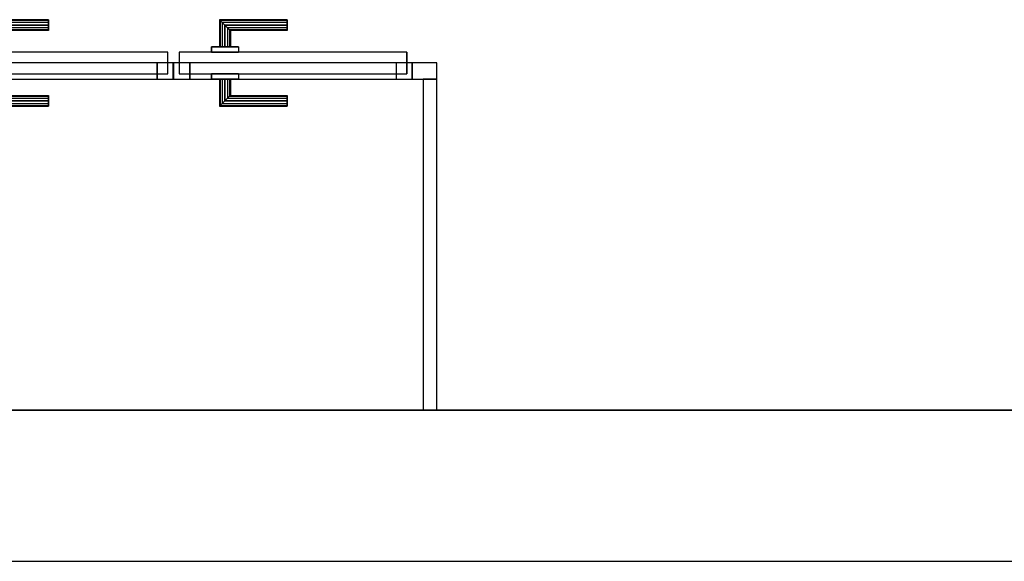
# Model space of a CAD drawing. Header units: metres. Extents: x 397.7 to 427.5, y 12.7 to 28.4.
# Tile 10 of 124: x 406.6 to 408.4, y 12.8 to 13.8. Entities that reach past the tile are written whole.
import ezdxf

# ---------------------------------------------------------------- set-up
doc = ezdxf.new("R2010")
doc.units = ezdxf.units.M
doc.layers.add('01_CARPINTERIA', color=5, linetype='Continuous', lineweight=25, true_color=0x0000ff)
doc.layers.add('01_SUELOS', color=7, linetype='Continuous', lineweight=25, true_color=0x007f00)
for name, color, linetype, lineweight in [('A-GENM-____-OTLN', 7, 'Continuous', 18), ('A-WALL-____-MCUT', 7, 'Continuous', 25), ('A-WALL-____-OTLN', 7, 'Continuous', 25)]:
    doc.layers.add(name, color=color, linetype=linetype, lineweight=lineweight)

# ---------------------------------------------------------------- blocks, each defined once
blk = doc.blocks.new('Family - LONDR55-XX_ZZ-ARQ-CAA-M3D-Londres55-152726-05_PCI_P2')
at = {"layer": '01_CARPINTERIA', "color": 161, "true_color": 0xaaaaff}
for p, q in [((0.2308, 0.1087), (0.2308, 0.11)), ((0.2308, 0.11), (0.2308, 0.1087)), ((0.3558, 0.11), (0.2308, 0.11)), ((0.3558, 0.11), (0.3545, 0.1087)), ((0.3545, 0.1087), (0.3558, 0.11)), ((0.3558, 0.06), (0.3558, 0.11)), ((0.4682, 0.1087), (0.4668, 0.11)), ((0.4668, 0.11), (0.4668, 0.06)), ((0.4668, 0.11), (0.4682, 0.1087)), ((0.5918, 0.11), (0.4668, 0.11)), ((0.5918, 0.1087), (0.5918, 0.11)), ((0.5918, 0.11), (0.5918, 0.1087)), ((0.2308, 0.105), (0.2308, 0.1087)), ((0.2308, 0.1087), (0.2308, 0.105)), ((0.3545, 0.1087), (0.2308, 0.1087)), ((0.3545, 0.1087), (0.2308, 0.1087)), ((0.2308, 0.1), (0.2308, 0.105)), ((0.2308, 0.105), (0.2308, 0.1)), ((0.3508, 0.105), (0.2308, 0.105)), ((0.3508, 0.105), (0.2308, 0.105)), ((0.2308, 0.095), (0.2308, 0.1)), ((0.2308, 0.1), (0.2308, 0.095)), ((0.2308, 0.1), (0.3458, 0.1)), ((0.3458, 0.1), (0.2308, 0.1)), ((0.2308, 0.095), (0.2308, 0.0913)), ((0.2308, 0.0913), (0.2308, 0.095)), ((0.3408, 0.095), (0.2308, 0.095)), ((0.3408, 0.095), (0.2308, 0.095)), ((0.2308, 0.0913), (0.2308, 0.09)), ((0.2308, 0.09), (0.2308, 0.0913)), ((0.3372, 0.0913), (0.2308, 0.0913)), ((0.3372, 0.0913), (0.2308, 0.0913)), ((0.3358, 0.09), (0.3372, 0.0913)), ((0.3372, 0.0913), (0.3358, 0.09)), ((0.3372, 0.0913), (0.3408, 0.095)), ((0.3408, 0.095), (0.3372, 0.0913)), ((0.3372, 0.06), (0.3372, 0.0913)), ((0.3372, 0.06), (0.3372, 0.0913)), ((0.3408, 0.095), (0.3458, 0.1)), ((0.3458, 0.1), (0.3408, 0.095)), ((0.3408, 0.06), (0.3408, 0.095)), ((0.3408, 0.06), (0.3408, 0.095)), ((0.3508, 0.105), (0.3458, 0.1)), ((0.3458, 0.1), (0.3508, 0.105)), ((0.3458, 0.1), (0.3458, 0.06)), ((0.3458, 0.06), (0.3458, 0.1)), ((0.3545, 0.1087), (0.3508, 0.105)), ((0.3508, 0.105), (0.3545, 0.1087)), ((0.3508, 0.06), (0.3508, 0.105)), ((0.3508, 0.06), (0.3508, 0.105)), ((0.3545, 0.06), (0.3545, 0.1087)), ((0.3545, 0.06), (0.3545, 0.1087)), ((0.4718, 0.105), (0.4682, 0.1087)), ((0.4682, 0.1087), (0.4682, 0.06)), ((0.4682, 0.1087), (0.4682, 0.06)), ((0.4682, 0.1087), (0.4718, 0.105)), ((0.5918, 0.1087), (0.4682, 0.1087)), ((0.5918, 0.1087), (0.4682, 0.1087)), ((0.4768, 0.1), (0.4718, 0.105)), ((0.4718, 0.105), (0.4718, 0.06)), ((0.4718, 0.105), (0.4718, 0.06)), ((0.4718, 0.105), (0.4768, 0.1)), ((0.5918, 0.105), (0.4718, 0.105)), ((0.5918, 0.105), (0.4718, 0.105)), ((0.4768, 0.06), (0.4768, 0.1)), ((0.4768, 0.1), (0.4768, 0.06)), ((0.4768, 0.1), (0.4818, 0.095)), ((0.4818, 0.095), (0.4768, 0.1)), ((0.4768, 0.1), (0.5918, 0.1)), ((0.5918, 0.1), (0.4768, 0.1)), ((0.4818, 0.095), (0.4818, 0.06)), ((0.4818, 0.095), (0.4855, 0.0913)), ((0.4855, 0.0913), (0.4818, 0.095)), ((0.4818, 0.095), (0.4818, 0.06)), ((0.5918, 0.095), (0.4818, 0.095)), ((0.5918, 0.095), (0.4818, 0.095)), ((0.4855, 0.0913), (0.4855, 0.06)), ((0.4855, 0.0913), (0.4868, 0.09)), ((0.4868, 0.09), (0.4855, 0.0913)), ((0.4855, 0.0913), (0.4855, 0.06)), ((0.5918, 0.0913), (0.4855, 0.0913)), ((0.5918, 0.0913), (0.4855, 0.0913)), ((0.5918, 0.105), (0.5918, 0.1087)), ((0.5918, 0.1087), (0.5918, 0.105)), ((0.5918, 0.105), (0.5918, 0.1)), ((0.5918, 0.1), (0.5918, 0.105)), ((0.5918, 0.1), (0.5918, 0.095)), ((0.5918, 0.095), (0.5918, 0.1)), ((0.5918, 0.095), (0.5918, 0.0913)), ((0.5918, 0.0913), (0.5918, 0.095)), ((0.5918, 0.0913), (0.5918, 0.09)), ((0.5918, 0.09), (0.5918, 0.0913)), ((0.3358, 0.09), (0.2308, 0.09)), ((0.3358, 0.06), (0.3358, 0.09)), ((0.4868, 0.09), (0.4868, 0.06)), ((0.5918, 0.09), (0.4868, 0.09)), ((0.3708, 0.06), (0.3208, 0.06)), ((0.3208, 0.06), (0.3708, 0.06)), ((0.3208, 0.05), (0.3208, 0.06)), ((0.3208, 0.05), (0.3208, 0.06)), ((0.3372, 0.06), (0.3358, 0.06)), ((0.3358, 0.06), (0.3372, 0.06)), ((0.3408, 0.06), (0.3372, 0.06)), ((0.3372, 0.06), (0.3408, 0.06)), ((0.3458, 0.06), (0.3408, 0.06)), ((0.3408, 0.06), (0.3458, 0.06)), ((0.3508, 0.06), (0.3458, 0.06)), ((0.3458, 0.06), (0.3508, 0.06)), ((0.3508, 0.06), (0.3545, 0.06)), ((0.3545, 0.06), (0.3508, 0.06)), ((0.3545, 0.06), (0.3558, 0.06)), ((0.3558, 0.06), (0.3545, 0.06)), ((0.3708, 0.05), (0.3708, 0.06)), ((0.3708, 0.06), (0.3708, 0.05)), ((0.5018, 0.06), (0.4518, 0.06)), ((0.4518, 0.06), (0.5018, 0.06)), ((0.4518, 0.05), (0.4518, 0.06)), ((0.4518, 0.05), (0.4518, 0.06)), ((0.4682, 0.06), (0.4668, 0.06)), ((0.4668, 0.06), (0.4682, 0.06)), ((0.4718, 0.06), (0.4682, 0.06)), ((0.4682, 0.06), (0.4718, 0.06)), ((0.4768, 0.06), (0.4718, 0.06)), ((0.4718, 0.06), (0.4768, 0.06)), ((0.4818, 0.06), (0.4768, 0.06)), ((0.4768, 0.06), (0.4818, 0.06)), ((0.4818, 0.06), (0.4855, 0.06)), ((0.4855, 0.06), (0.4818, 0.06)), ((0.4855, 0.06), (0.4868, 0.06)), ((0.4868, 0.06), (0.4855, 0.06)), ((0.5018, 0.05), (0.5018, 0.06)), ((0.5018, 0.06), (0.5018, 0.05)), ((0.4108, 0.05), (0.01, 0.05)), ((0.01, 0.05), (0.01, 0.01)), ((0.4108, 0.05), (0.01, 0.05)), ((0.01, 0.01), (0.01, 0.05)), ((0.3708, 0.05), (0.3208, 0.05)), ((0.3208, 0.05), (0.3708, 0.05)), ((0.4108, 0.01), (0.4108, 0.05)), ((0.4108, 0.01), (0.4108, 0.05)), ((0.8127, 0.05), (0.4118, 0.05)), ((0.4118, 0.05), (0.4118, 0.01)), ((0.8127, 0.05), (0.4118, 0.05)), ((0.4118, 0.01), (0.4118, 0.05)), ((0.5018, 0.05), (0.4518, 0.05)), ((0.4518, 0.05), (0.5018, 0.05)), ((0.8127, 0.01), (0.8127, 0.05)), ((0.8127, 0.01), (0.8127, 0.05)), ((0.03, 0.03), (0, 0.03)), ((0, 0.03), (0, 0)), ((0.03, 0.03), (0, 0.03)), ((0, 0), (0, 0.03)), ((0.03, 0), (0.03, 0.03)), ((0.03, 0), (0.03, 0.03)), ((0.8227, 0.03), (0.7927, 0.03)), ((0.7927, 0.03), (0.7927, 0)), ((0.8227, 0.03), (0.7927, 0.03)), ((0.7927, 0), (0.7927, 0.03)), ((0.8227, 0), (0.8227, 0.03)), ((0.8227, 0), (0.8227, 0.03)), ((0, 0), (0.03, 0)), ((0, 0), (0.03, 0)), ((0.01, 0.01), (0.4108, 0.01)), ((0.01, 0.01), (0.4108, 0.01)), ((0.3208, 0.01), (0.3708, 0.01)), ((0.3708, 0.01), (0.3208, 0.01)), ((0.3208, 0), (0.3208, 0.01)), ((0.3208, 0), (0.3208, 0.01)), ((0.3208, 0), (0.3708, 0)), ((0.3708, 0), (0.3208, 0)), ((0.3372, 0), (0.3358, 0)), ((0.3358, 0), (0.3372, 0)), ((0.3358, -0.03), (0.3358, 0)), ((0.3408, 0), (0.3372, 0)), ((0.3372, 0), (0.3408, 0)), ((0.3372, -0.0313), (0.3372, 0)), ((0.3372, -0.0313), (0.3372, 0)), ((0.3408, 0), (0.3458, 0)), ((0.3458, 0), (0.3408, 0)), ((0.3408, -0.035), (0.3408, 0)), ((0.3458, 0), (0.3508, 0)), ((0.3508, 0), (0.3458, 0)), ((0.3458, 0), (0.3458, -0.04)), ((0.3458, -0.04), (0.3458, 0)), ((0.3508, 0), (0.3545, 0)), ((0.3545, 0), (0.3508, 0)), ((0.3508, -0.045), (0.3508, 0)), ((0.3545, 0), (0.3558, 0)), ((0.3558, 0), (0.3545, 0)), ((0.3545, -0.0487), (0.3545, 0)), ((0.3708, 0), (0.3708, 0.01)), ((0.3708, 0.01), (0.3708, 0)), ((0.4418, 0.01), (0.3818, 0.01)), ((0.3818, 0.01), (0.3818, -0.02)), ((0.4418, 0.01), (0.3818, 0.01)), ((0.3818, -0.02), (0.3818, 0.01)), ((0.4118, 0.01), (0.8127, 0.01)), ((0.4118, 0.01), (0.8127, 0.01)), ((0.4418, -0.02), (0.4418, 0.01)), ((0.4418, -0.02), (0.4418, 0.01)), ((0.4518, 0.01), (0.5018, 0.01)), ((0.5018, 0.01), (0.4518, 0.01)), ((0.4518, 0), (0.4518, 0.01)), ((0.4518, 0), (0.4518, 0.01)), ((0.4518, 0), (0.5018, 0)), ((0.5018, 0), (0.4518, 0)), ((0.4682, 0), (0.4668, 0)), ((0.4668, 0), (0.4682, 0)), ((0.4668, 0), (0.4668, -0.05)), ((0.4718, 0), (0.4682, 0)), ((0.4682, 0), (0.4718, 0)), ((0.4682, 0), (0.4682, -0.0487)), ((0.4718, 0), (0.4768, 0)), ((0.4768, 0), (0.4718, 0)), ((0.4718, 0), (0.4718, -0.045)), ((0.4768, 0), (0.4818, 0)), ((0.4818, 0), (0.4768, 0)), ((0.4768, -0.04), (0.4768, 0)), ((0.4768, 0), (0.4768, -0.04)), ((0.4818, 0), (0.4855, 0)), ((0.4855, 0), (0.4818, 0)), ((0.4855, 0), (0.4868, 0)), ((0.4868, 0), (0.4855, 0)), ((0.4855, 0), (0.4855, -0.0313)), ((0.5018, 0), (0.5018, 0.01)), ((0.5018, 0.01), (0.5018, 0)), ((0.7927, 0), (0.8227, 0)), ((0.7927, 0), (0.8227, 0)), ((0.3408, -0.035), (0.3408, 0)), ((0.3508, -0.045), (0.3508, 0)), ((0.3545, -0.0487), (0.3545, 0)), ((0.3558, -0.05), (0.3558, 0)), ((0.4682, 0), (0.4682, -0.0487)), ((0.4718, 0), (0.4718, -0.045)), ((0.4818, 0), (0.4818, -0.035)), ((0.4818, 0), (0.4818, -0.035)), ((0.4855, 0), (0.4855, -0.0313)), ((0.4868, 0), (0.4868, -0.03)), ((0.2308, -0.0313), (0.2308, -0.03)), ((0.2308, -0.03), (0.2308, -0.0313)), ((0.2308, -0.03), (0.3358, -0.03)), ((0.2308, -0.035), (0.2308, -0.0313)), ((0.2308, -0.0313), (0.2308, -0.035)), ((0.2308, -0.0313), (0.3372, -0.0313)), ((0.2308, -0.0313), (0.3372, -0.0313)), ((0.2308, -0.04), (0.2308, -0.035)), ((0.2308, -0.035), (0.2308, -0.04)), ((0.2308, -0.035), (0.3408, -0.035)), ((0.2308, -0.035), (0.3408, -0.035)), ((0.3372, -0.0313), (0.3358, -0.03)), ((0.3358, -0.03), (0.3372, -0.0313)), ((0.3408, -0.035), (0.3372, -0.0313)), ((0.3372, -0.0313), (0.3408, -0.035)), ((0.3458, -0.04), (0.3408, -0.035)), ((0.3408, -0.035), (0.3458, -0.04)), ((0.3818, -0.02), (0.4418, -0.02)), ((0.3818, -0.02), (0.4418, -0.02)), ((0.4818, -0.035), (0.4768, -0.04)), ((0.4768, -0.04), (0.4818, -0.035)), ((0.4855, -0.0313), (0.4818, -0.035)), ((0.4818, -0.035), (0.4855, -0.0313)), ((0.4818, -0.035), (0.5918, -0.035)), ((0.4818, -0.035), (0.5918, -0.035)), ((0.4868, -0.03), (0.4855, -0.0313)), ((0.4855, -0.0313), (0.4868, -0.03)), ((0.4855, -0.0313), (0.5918, -0.0313)), ((0.4855, -0.0313), (0.5918, -0.0313)), ((0.4868, -0.03), (0.5918, -0.03)), ((0.5918, -0.0313), (0.5918, -0.03)), ((0.5918, -0.03), (0.5918, -0.0313)), ((0.5918, -0.035), (0.5918, -0.0313)), ((0.5918, -0.0313), (0.5918, -0.035)), ((0.5918, -0.035), (0.5918, -0.04)), ((0.5918, -0.04), (0.5918, -0.035)), ((0.2308, -0.045), (0.2308, -0.04)), ((0.2308, -0.04), (0.2308, -0.045)), ((0.3458, -0.04), (0.2308, -0.04)), ((0.2308, -0.04), (0.3458, -0.04)), ((0.2308, -0.045), (0.2308, -0.0487)), ((0.2308, -0.0487), (0.2308, -0.045)), ((0.2308, -0.045), (0.3508, -0.045)), ((0.2308, -0.045), (0.3508, -0.045)), ((0.2308, -0.0487), (0.2308, -0.05)), ((0.2308, -0.05), (0.2308, -0.0487)), ((0.2308, -0.0487), (0.3545, -0.0487)), ((0.2308, -0.0487), (0.3545, -0.0487)), ((0.2308, -0.05), (0.3558, -0.05)), ((0.3458, -0.04), (0.3508, -0.045)), ((0.3508, -0.045), (0.3458, -0.04)), ((0.3508, -0.045), (0.3545, -0.0487)), ((0.3545, -0.0487), (0.3508, -0.045)), ((0.3545, -0.0487), (0.3558, -0.05)), ((0.3558, -0.05), (0.3545, -0.0487)), ((0.4668, -0.05), (0.4682, -0.0487)), ((0.4682, -0.0487), (0.4668, -0.05)), ((0.4668, -0.05), (0.5918, -0.05)), ((0.4682, -0.0487), (0.4718, -0.045)), ((0.4718, -0.045), (0.4682, -0.0487)), ((0.4682, -0.0487), (0.5918, -0.0487)), ((0.4682, -0.0487), (0.5918, -0.0487)), ((0.4718, -0.045), (0.4768, -0.04)), ((0.4768, -0.04), (0.4718, -0.045)), ((0.4718, -0.045), (0.5918, -0.045)), ((0.4718, -0.045), (0.5918, -0.045)), ((0.5918, -0.04), (0.4768, -0.04)), ((0.4768, -0.04), (0.5918, -0.04)), ((0.5918, -0.04), (0.5918, -0.045)), ((0.5918, -0.045), (0.5918, -0.04)), ((0.5918, -0.045), (0.5918, -0.0487)), ((0.5918, -0.0487), (0.5918, -0.045)), ((0.5918, -0.0487), (0.5918, -0.05)), ((0.5918, -0.05), (0.5918, -0.0487))]:
    blk.add_line(p, q, dxfattribs=at)
blk = doc.blocks.new('Family - Porta PA-152727-05_PCI_P2')
blk.add_blockref('Family - LONDR55-XX_ZZ-ARQ-CAA-M3D-Londres55-152726-05_PCI_P2', (0, 0))
blk = doc.blocks.new('Family - Mur P2-152758-05_PCI_P2')
at = {"layer": 'A-WALL-____-MCUT', "color": 253, "true_color": 0xaaaaaa}
for p, q in [((25.4738, 0.28), (0.0555, 0.28)), ((0, 0), (25.4158, 0))]:
    blk.add_line(p, q, dxfattribs=at)
at = {"layer": 'A-WALL-____-OTLN', "color": 253, "true_color": 0xaaaaaa}
for p, q in [((25.4738, 0.28), (0.0555, 0.28)), ((0, 0), (25.4158, 0))]:
    blk.add_line(p, q, dxfattribs=at)
at = {"layer": 'A-WALL-____-OTLN', "color": 253, "lineweight": 18, "true_color": 0xaaaaaa}
blk.add_line((0, 0), (25.4158, 0), dxfattribs=at)
blk = doc.blocks.new('Family - LONDR55-XX_ZZ-ARQ-CAA-M3D-Londres55-152793-05_PCI_P2')
at = {"layer": '01_SUELOS', "color": 9, "true_color": 0xaad4aa}
for p, q in [((0, 0), (25.4191, 0)), ((25.4191, 0), (0, 0))]:
    blk.add_line(p, q, dxfattribs=at)
blk = doc.blocks.new('Family - Evans PA-152815-05_PCI_P2')
at = {"layer": 'A-WALL-____-MCUT', "color": 253, "true_color": 0xaaaaaa}
for p, q in [((0.6125, 0.025), (0, 0.025)), ((0, 0.025), (0, 0)), ((0.6125, 0), (0.6125, 0.025)), ((0, 0), (0.6125, 0))]:
    blk.add_line(p, q, dxfattribs=at)
at = {"layer": 'A-WALL-____-OTLN', "color": 253, "true_color": 0xaaaaaa}
for p, q in [((0.6125, 0.025), (0, 0.025)), ((0, 0.025), (0, 0)), ((0.6125, 0), (0.6125, 0.025)), ((0, 0), (0.6125, 0))]:
    blk.add_line(p, q, dxfattribs=at)
at = {"layer": 'A-WALL-____-OTLN', "color": 253, "lineweight": 18, "true_color": 0xaaaaaa}
blk.add_line((0, 0), (0.6125, 0), dxfattribs=at)
blk = doc.blocks.new('Family - Evans PA-152846-05_PCI_P2')
at = {"layer": 'A-WALL-____-MCUT', "color": 253, "true_color": 0xaaaaaa}
for p, q in [((0.0453, 0.03), (0, 0.03)), ((0, 0.03), (0, 0)), ((0.0453, 0), (0.0453, 0.03)), ((0.4878, 0.03), (0.4872, 0.03)), ((0.4872, 0.03), (0.4872, 0)), ((0.4878, 0), (0.4878, 0.03)), ((1.3105, 0.03), (1.3105, 0)), ((1.3123, 0.03), (1.3105, 0.03)), ((1.3123, 0), (1.3123, 0.03)), ((0, 0), (0.0453, 0)), ((0.4872, 0), (0.4878, 0)), ((1.3105, 0), (1.3123, 0))]:
    blk.add_line(p, q, dxfattribs=at)
at = {"layer": 'A-WALL-____-OTLN', "color": 253, "true_color": 0xaaaaaa}
for p, q in [((1.3123, 0.03), (0, 0.03)), ((0, 0.03), (0, 0)), ((0.0453, 0), (0.0453, 0.03)), ((0.4872, 0.03), (0.0453, 0.03)), ((0.4872, 0), (0.4872, 0.03)), ((0.4878, 0), (0.4878, 0.03)), ((1.3105, 0.03), (0.4878, 0.03)), ((1.3105, 0), (1.3105, 0.03)), ((1.3123, 0), (1.3123, 0.03)), ((0, 0), (1.3123, 0)), ((0.0453, 0), (0.4872, 0)), ((0.4878, 0), (1.3105, 0))]:
    blk.add_line(p, q, dxfattribs=at)
at = {"layer": 'A-WALL-____-OTLN', "color": 253, "lineweight": 18, "true_color": 0xaaaaaa}
blk.add_line((0, 0), (1.3123, 0), dxfattribs=at)
blk = doc.blocks.new('Family - Vano de puerta PA-152848-05_PCI_P2')
at = {"layer": 'A-GENM-____-OTLN', "color": 253, "true_color": 0xaaaaaa}
for p, q in [((406.8738, 13.7631), (406.0511, 13.7631)), ((406.0511, 13.7631), (406.0511, 13.7331)), ((406.0511, 13.7631), (406.8738, 13.7631)), ((406.0511, 13.7331), (406.0511, 13.7631)), ((406.8738, 13.7331), (406.8738, 13.7631)), ((406.8738, 13.7331), (406.8738, 13.7631)), ((406.0511, 13.7331), (406.8738, 13.7331)), ((406.8738, 13.7331), (406.0511, 13.7331))]:
    blk.add_line(p, q, dxfattribs=at)
blk = doc.blocks.new('Family - Vano de puerta PA-152850-05_PCI_P2')
at = {"layer": 'A-GENM-____-OTLN', "color": 253, "true_color": 0xaaaaaa}
for p, q in [((407.3163, 13.7631), (406.8744, 13.7631)), ((406.8744, 13.7631), (406.8744, 13.7331)), ((406.8744, 13.7631), (407.3163, 13.7631)), ((406.8744, 13.7331), (406.8744, 13.7631)), ((407.3163, 13.7331), (407.3163, 13.7631)), ((407.3163, 13.7331), (407.3163, 13.7631)), ((406.8744, 13.7331), (407.3163, 13.7331)), ((407.3163, 13.7331), (406.8744, 13.7331))]:
    blk.add_line(p, q, dxfattribs=at)
blk = doc.blocks.new('Family - LONDR55-XX_ZZ-ARQ-CAA-M3D-Londres55-153267-05_PCI_P2')
at = {"layer": '01_CARPINTERIA', "color": 161, "true_color": 0xaaaaff}
for p, q in [((0.0863, 0.1087), (0.085, 0.11)), ((0.085, 0.11), (0.085, 0.06)), ((0.085, 0.11), (0.0863, 0.1087)), ((0.21, 0.11), (0.085, 0.11)), ((0.21, 0.1087), (0.21, 0.11)), ((0.21, 0.11), (0.21, 0.1087)), ((0.09, 0.105), (0.0863, 0.1087)), ((0.0863, 0.1087), (0.0863, 0.06)), ((0.0863, 0.1087), (0.0863, 0.06)), ((0.0863, 0.1087), (0.09, 0.105)), ((0.21, 0.1087), (0.0863, 0.1087)), ((0.21, 0.1087), (0.0863, 0.1087)), ((0.095, 0.1), (0.09, 0.105)), ((0.09, 0.105), (0.09, 0.06)), ((0.09, 0.105), (0.09, 0.06)), ((0.09, 0.105), (0.095, 0.1)), ((0.21, 0.105), (0.09, 0.105)), ((0.21, 0.105), (0.09, 0.105)), ((0.095, 0.06), (0.095, 0.1)), ((0.095, 0.1), (0.095, 0.06)), ((0.095, 0.1), (0.1, 0.095)), ((0.1, 0.095), (0.095, 0.1)), ((0.095, 0.1), (0.21, 0.1)), ((0.21, 0.1), (0.095, 0.1)), ((0.1, 0.095), (0.1, 0.06)), ((0.1, 0.095), (0.1037, 0.0913)), ((0.1037, 0.0913), (0.1, 0.095)), ((0.1, 0.095), (0.1, 0.06)), ((0.21, 0.095), (0.1, 0.095)), ((0.21, 0.095), (0.1, 0.095)), ((0.1037, 0.0913), (0.1037, 0.06)), ((0.1037, 0.0913), (0.105, 0.09)), ((0.105, 0.09), (0.1037, 0.0913)), ((0.1037, 0.0913), (0.1037, 0.06)), ((0.21, 0.0913), (0.1037, 0.0913)), ((0.21, 0.0913), (0.1037, 0.0913)), ((0.21, 0.105), (0.21, 0.1087)), ((0.21, 0.1087), (0.21, 0.105)), ((0.21, 0.105), (0.21, 0.1)), ((0.21, 0.1), (0.21, 0.105)), ((0.21, 0.1), (0.21, 0.095)), ((0.21, 0.095), (0.21, 0.1)), ((0.21, 0.095), (0.21, 0.0913)), ((0.21, 0.0913), (0.21, 0.095)), ((0.21, 0.0913), (0.21, 0.09)), ((0.21, 0.09), (0.21, 0.0913)), ((0.105, 0.09), (0.105, 0.06)), ((0.21, 0.09), (0.105, 0.09)), ((0.12, 0.06), (0.07, 0.06)), ((0.07, 0.06), (0.12, 0.06)), ((0.07, 0.06), (0.07, 0.05)), ((0.07, 0.05), (0.07, 0.06)), ((0.0863, 0.06), (0.085, 0.06)), ((0.085, 0.06), (0.0863, 0.06)), ((0.09, 0.06), (0.0863, 0.06)), ((0.0863, 0.06), (0.09, 0.06)), ((0.095, 0.06), (0.09, 0.06)), ((0.09, 0.06), (0.095, 0.06)), ((0.1, 0.06), (0.095, 0.06)), ((0.095, 0.06), (0.1, 0.06)), ((0.1, 0.06), (0.1037, 0.06)), ((0.1037, 0.06), (0.1, 0.06)), ((0.1037, 0.06), (0.105, 0.06)), ((0.105, 0.06), (0.1037, 0.06)), ((0.12, 0.06), (0.12, 0.05)), ((0.12, 0.06), (0.12, 0.05)), ((0.4319, 0.05), (0.01, 0.05)), ((0.01, 0.05), (0.01, 0.01)), ((0.4319, 0.05), (0.01, 0.05)), ((0.01, 0.05), (0.01, 0.01)), ((0.12, 0.05), (0.07, 0.05)), ((0.07, 0.05), (0.12, 0.05)), ((0.4319, 0.01), (0.4319, 0.05)), ((0.4319, 0.05), (0.4319, 0.01)), ((0.03, 0.03), (0, 0.03)), ((0, 0.03), (0, 0)), ((0.03, 0.03), (0, 0.03)), ((0, 0.03), (0, 0)), ((0.03, 0), (0.03, 0.03)), ((0.03, 0.03), (0.03, 0)), ((0.4419, 0.03), (0.4119, 0.03)), ((0.4119, 0.03), (0.4119, 0)), ((0.4419, 0.03), (0.4119, 0.03)), ((0.4119, 0.03), (0.4119, 0)), ((0.4419, 0), (0.4419, 0.03)), ((0.4419, 0.03), (0.4419, 0)), ((0, 0), (0.03, 0)), ((0, 0), (0.03, 0)), ((0.01, 0.01), (0.4319, 0.01)), ((0.01, 0.01), (0.4319, 0.01)), ((0.07, 0.01), (0.12, 0.01)), ((0.12, 0.01), (0.07, 0.01)), ((0.07, 0.01), (0.07, 0)), ((0.07, 0), (0.07, 0.01)), ((0.07, 0), (0.12, 0)), ((0.12, 0), (0.07, 0)), ((0.0863, 0), (0.085, 0)), ((0.085, 0), (0.0863, 0)), ((0.085, 0), (0.085, -0.05)), ((0.09, 0), (0.0863, 0)), ((0.0863, 0), (0.09, 0)), ((0.0863, 0), (0.0863, -0.0487)), ((0.09, 0), (0.095, 0)), ((0.095, 0), (0.09, 0)), ((0.09, 0), (0.09, -0.045)), ((0.09, 0), (0.09, -0.045)), ((0.095, 0), (0.1, 0)), ((0.1, 0), (0.095, 0)), ((0.095, -0.04), (0.095, 0)), ((0.095, 0), (0.095, -0.04)), ((0.1, 0), (0.1037, 0)), ((0.1037, 0), (0.1, 0)), ((0.1, 0), (0.1, -0.035)), ((0.1037, 0), (0.105, 0)), ((0.105, 0), (0.1037, 0)), ((0.1037, 0), (0.1037, -0.0313)), ((0.105, 0), (0.105, -0.03)), ((0.12, 0.01), (0.12, 0)), ((0.12, 0.01), (0.12, 0)), ((0.4119, 0), (0.4419, 0)), ((0.4119, 0), (0.4419, 0)), ((0.0863, 0), (0.0863, -0.0487)), ((0.1, 0), (0.1, -0.035)), ((0.1037, 0), (0.1037, -0.0313)), ((0.1, -0.035), (0.095, -0.04)), ((0.095, -0.04), (0.1, -0.035)), ((0.1037, -0.0313), (0.1, -0.035)), ((0.1, -0.035), (0.1037, -0.0313)), ((0.1, -0.035), (0.21, -0.035)), ((0.1, -0.035), (0.21, -0.035)), ((0.105, -0.03), (0.1037, -0.0313)), ((0.1037, -0.0313), (0.105, -0.03)), ((0.1037, -0.0313), (0.21, -0.0313)), ((0.1037, -0.0313), (0.21, -0.0313)), ((0.105, -0.03), (0.21, -0.03)), ((0.21, -0.0313), (0.21, -0.03)), ((0.21, -0.03), (0.21, -0.0313)), ((0.21, -0.035), (0.21, -0.0313)), ((0.21, -0.0313), (0.21, -0.035)), ((0.21, -0.035), (0.21, -0.04)), ((0.21, -0.04), (0.21, -0.035)), ((0.085, -0.05), (0.0863, -0.0487)), ((0.0863, -0.0487), (0.085, -0.05)), ((0.085, -0.05), (0.21, -0.05)), ((0.0863, -0.0487), (0.09, -0.045)), ((0.09, -0.045), (0.0863, -0.0487)), ((0.0863, -0.0487), (0.21, -0.0487)), ((0.0863, -0.0487), (0.21, -0.0487)), ((0.09, -0.045), (0.095, -0.04)), ((0.095, -0.04), (0.09, -0.045)), ((0.09, -0.045), (0.21, -0.045)), ((0.09, -0.045), (0.21, -0.045)), ((0.21, -0.04), (0.095, -0.04)), ((0.095, -0.04), (0.21, -0.04)), ((0.21, -0.04), (0.21, -0.045)), ((0.21, -0.045), (0.21, -0.04)), ((0.21, -0.045), (0.21, -0.0487)), ((0.21, -0.0487), (0.21, -0.045)), ((0.21, -0.0487), (0.21, -0.05)), ((0.21, -0.05), (0.21, -0.0487))]:
    blk.add_line(p, q, dxfattribs=at)
blk = doc.blocks.new('Family - Porta P2-153268-05_PCI_P2')
blk.add_blockref('Family - LONDR55-XX_ZZ-ARQ-CAA-M3D-Londres55-153267-05_PCI_P2', (0, 0))
blk = doc.blocks.new('LONDR55-XX_ZZ-ARQ-CAA-M3D-Londres55_ifc-1-05_PCI_P2')
at = {"layer": '01_CARPINTERIA', "color": 253, "lineweight": 18, "true_color": 0xaaaaaa}
for name, p in [('Family - Porta PA-152727-05_PCI_P2', (406.0511, 13.7331)), ('Family - Porta P2-153268-05_PCI_P2', (406.8744, 13.7331))]:
    blk.add_blockref(name, p, dxfattribs=at)
at = {"layer": '01_SUELOS', "color": 253, "lineweight": 18, "true_color": 0xaaaaaa}
blk.add_blockref('Family - LONDR55-XX_ZZ-ARQ-CAA-M3D-Londres55-152793-05_PCI_P2', (398.2971, 13.1206), dxfattribs=at)
at = {"layer": 'A-GENM-____-OTLN', "color": 253, "lineweight": 18, "true_color": 0xaaaaaa}
for name in ['Family - Vano de puerta PA-152848-05_PCI_P2', 'Family - Vano de puerta PA-152850-05_PCI_P2']:
    blk.add_blockref(name, (0, 0), dxfattribs=at)
at = {"layer": 'A-WALL-____-OTLN', "color": 253, "lineweight": 18, "true_color": 0xaaaaaa}
for name, p, rotation in [('Family - Evans PA-152846-05_PCI_P2', (407.3616, 13.7631), 180), ('Family - Evans PA-152815-05_PCI_P2', (407.3616, 13.1206), 90)]:
    blk.add_blockref(name, p, dxfattribs=dict(at, rotation=rotation))
blk.add_blockref('Family - Mur P2-152758-05_PCI_P2', (398.2417, 12.8406), dxfattribs=at)

msp = doc.modelspace()

# ---------------------------------------------------------------- block references
at = {"lineweight": 5}
msp.add_blockref('LONDR55-XX_ZZ-ARQ-CAA-M3D-Londres55_ifc-1-05_PCI_P2', (0, 0), dxfattribs=at)

doc.saveas('drawing.dxf')
